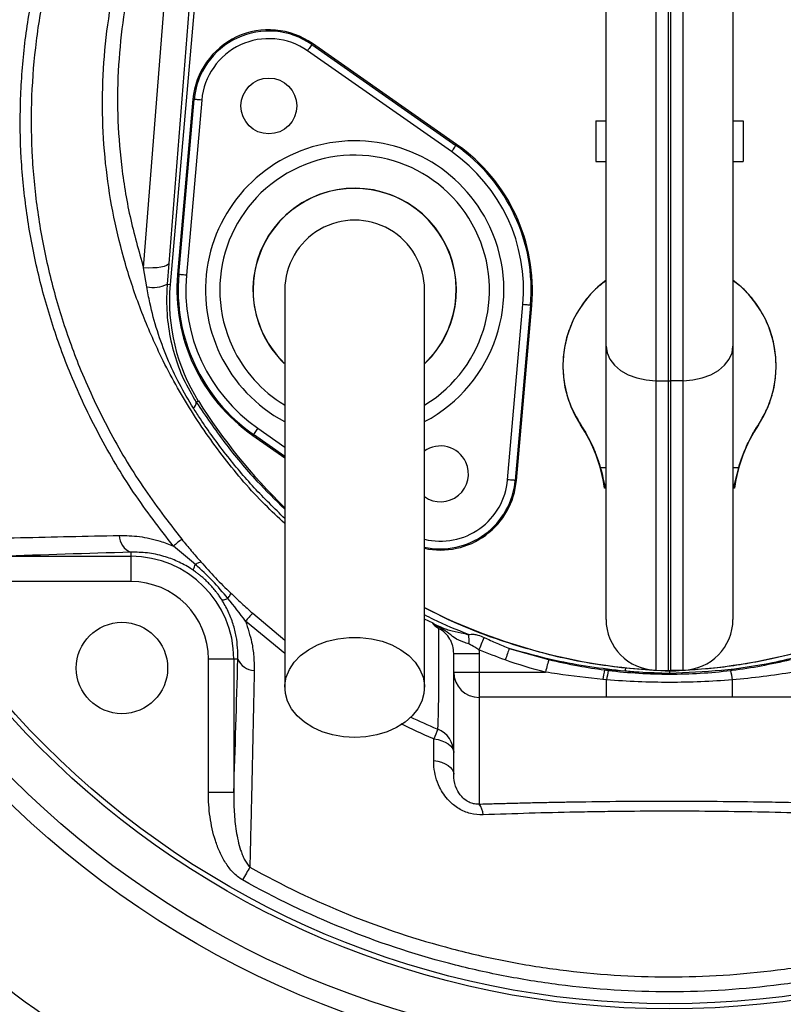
# Model space of a CAD drawing. Header units: millimetres. Extents: x 548 to 1394, y 1152 to 2055.
# Tile 11 of 21: x 843 to 993, y 1458 to 1652. Entities that reach past the tile are written whole.
import ezdxf

# ---------------------------------------------------------------- set-up
doc = ezdxf.new("R2010")
doc.units = ezdxf.units.MM

msp = doc.modelspace()

# ---------------------------------------------------------------- linework, layer by layer
at = {"color": 7, "linetype": 'Continuous', "lineweight": 25}
for p, q in [((968.24, 1670.28), (968.24, 1580.99)), ((970.74, 1580.96), (970.74, 1670.3)), ((971.09, 1670.3), (971.09, 1580.96)), ((973.59, 1580.99), (973.59, 1670.28)), ((867.34, 1603.24), (872.17, 1665.04)), ((877.15, 1665.9), (872.32, 1604.1)), ((878.33, 1665.79), (872.57, 1599.94)), ((958.41, 1587.82), (958.41, 1665.2)), ((983.41, 1665.2), (983.41, 1587.82)), ((900.48, 1647.23), (900.61, 1647.42)), ((900.48, 1647.23), (928.85, 1627.36)), ((928.99, 1627.55), (900.61, 1647.42)), ((927.99, 1626.13), (899.62, 1646)), ((877.07, 1636.44), (874.05, 1601.93)), ((874.28, 1601.91), (877.3, 1636.42)), ((878.8, 1636.29), (875.78, 1601.78)), ((877.3, 1636.42), (877.07, 1636.44)), ((956.41, 1632.19), (956.41, 1624.19)), ((956.41, 1632.19), (958.41, 1632.19)), ((983.41, 1632.19), (985.41, 1632.19)), ((985.41, 1632.19), (985.41, 1624.19)), ((928.85, 1627.36), (928.99, 1627.55)), ((956.41, 1624.19), (958.41, 1624.19)), ((983.41, 1624.19), (985.41, 1624.19)), ((867.96, 1599.47), (867.34, 1603.24)), ((872.32, 1604.1), (871.99, 1599.99)), ((874.28, 1601.91), (874.05, 1601.93)), ((871.99, 1599.99), (872.57, 1599.94)), ((939.03, 1561.47), (942.05, 1595.98)), ((943.55, 1595.85), (940.53, 1561.34)), ((940.76, 1561.32), (943.78, 1595.83)), ((943.55, 1595.85), (943.78, 1595.83)), ((958.41, 1533.96), (958.41, 1587.82)), ((983.41, 1587.82), (983.41, 1533.96)), ((968.24, 1580.99), (970.74, 1580.96)), ((968.24, 1580.99), (968.24, 1523.96)), ((970.74, 1523.92), (970.74, 1580.96)), ((973.59, 1580.99), (971.09, 1580.96)), ((971.09, 1580.96), (971.09, 1523.92)), ((973.59, 1523.96), (973.59, 1580.99)), ((877.73, 1576.74), (878.12, 1576.99)), ((888.97, 1570.4), (888.84, 1570.21)), ((888.84, 1570.21), (895.16, 1565.78)), ((940.53, 1561.34), (940.76, 1561.32)), ((877.54, 1544.79), (873.21, 1548.41)), ((839.02, 1546.4), (864.85, 1546.4)), ((864.85, 1547.19), (864.85, 1546.4)), ((864.85, 1546.4), (864.85, 1541.4)), ((864.85, 1541.4), (839.02, 1541.4)), ((928.41, 1527.26), (933.41, 1527.26)), ((928.41, 1523.56), (928.41, 1527.26)), ((933.41, 1527.26), (933.41, 1523.56)), ((939.36, 1528.21), (947.11, 1526.04)), ((885.1, 1526.15), (880.1, 1526.15)), ((880.1, 1499.85), (880.1, 1526.15)), ((885.91, 1526.15), (885.1, 1526.15)), ((885.1, 1526.15), (885.1, 1499.85)), ((928.41, 1523.56), (933.41, 1523.56)), ((928.41, 1503.43), (928.41, 1523.56)), ((933.41, 1523.56), (946.48, 1523.56)), ((933.41, 1523.56), (933.41, 1518.61)), ((958.11, 1524), (958.86, 1523.91)), ((962.14, 1523.76), (958.11, 1524)), ((962.29, 1524.39), (970.91, 1523.77)), ((968.24, 1523.96), (970.74, 1523.92)), ((970.91, 1523.77), (970.91, 1523.81)), ((973.59, 1523.96), (971.09, 1523.92)), ((958.53, 1522.05), (957.76, 1522.12)), ((958.53, 1518.61), (958.53, 1522.05)), ((983.3, 1518.61), (983.3, 1522.05)), ((958.53, 1518.61), (933.41, 1518.61)), ((933.41, 1518.61), (933.41, 1497.56)), ((1008.41, 1518.61), (983.3, 1518.61)), ((924.47, 1506.16), (924.51, 1510.41)), ((885.1, 1499.85), (880.1, 1499.85))]:
    msp.add_line(p, q, dxfattribs=at)
at = {"color": 8, "linetype": 'Continuous', "lineweight": 25}
for p, q in [((889.83, 1571.63), (895.16, 1567.9)), ((895.16, 1566.07), (888.97, 1570.4)), ((957.28, 1563.91), (958.41, 1563.91)), ((983.41, 1563.91), (984.55, 1563.91)), ((888.83, 1535.17), (895.16, 1529.89)), ((895.16, 1527.26), (887.42, 1533.6)), ((924.34, 1533.22), (922.66, 1534.03))]:
    msp.add_line(p, q, dxfattribs=at)
at = {"color": 7, "linetype": 'Continuous', "lineweight": 25, "flags": 128}
for points in [[(900.48, 1647.23), (900.46, 1647.2), (900.41, 1647.13), (900.33, 1647.01), (900.22, 1646.86), (900.09, 1646.67), (899.94, 1646.46), (899.78, 1646.24), (899.62, 1646)], [(878.8, 1636.29), (878.51, 1636.31), (878.23, 1636.34), (877.97, 1636.36), (877.75, 1636.38), (877.56, 1636.4), (877.42, 1636.41), (877.33, 1636.42), (877.3, 1636.42)], [(928.85, 1627.36), (928.83, 1627.33), (928.78, 1627.26), (928.7, 1627.14), (928.6, 1626.99), (928.47, 1626.8), (928.32, 1626.59), (928.16, 1626.37), (927.99, 1626.13)], [(872.32, 1604.1), (872.18, 1603.87), (871.86, 1603.66), (871.39, 1603.48), (870.77, 1603.34), (870.02, 1603.25), (869.19, 1603.2), (868.28, 1603.19), (867.34, 1603.24)], [(875.78, 1601.78), (875.49, 1601.81), (875.21, 1601.83), (874.95, 1601.85), (874.73, 1601.87), (874.54, 1601.89), (874.4, 1601.9), (874.32, 1601.91), (874.28, 1601.91)], [(943.55, 1595.85), (943.51, 1595.85), (943.42, 1595.86), (943.28, 1595.87), (943.1, 1595.89), (942.87, 1595.91), (942.62, 1595.93), (942.34, 1595.96), (942.05, 1595.98)], [(958.41, 1587.82), (958.6, 1586.5), (959.16, 1585.23), (960.06, 1584.06), (961.28, 1583.03), (962.77, 1582.18), (964.47, 1581.54), (966.31, 1581.14), (968.24, 1580.99)], [(973.59, 1580.99), (975.51, 1581.14), (977.36, 1581.54), (979.06, 1582.18), (980.55, 1583.03), (981.76, 1584.06), (982.67, 1585.23), (983.23, 1586.5), (983.41, 1587.82)], [(889.83, 1571.63), (889.67, 1571.4), (889.51, 1571.17), (889.36, 1570.96), (889.23, 1570.77), (889.12, 1570.62), (889.04, 1570.5), (888.99, 1570.43), (888.97, 1570.4)], [(940.53, 1561.34), (940.49, 1561.34), (940.41, 1561.35), (940.27, 1561.36), (940.08, 1561.38), (939.85, 1561.4), (939.6, 1561.42), (939.32, 1561.45), (939.03, 1561.47)], [(908.91, 1510.7), (906.71, 1510.83), (904.56, 1511.21), (902.52, 1511.83), (900.65, 1512.68), (899, 1513.73), (897.6, 1514.96), (896.49, 1516.34), (895.71, 1517.83), (895.26, 1519.38), (895.17, 1520.97), (895.44, 1522.55), (896.06, 1524.07), (897.01, 1525.51), (898.26, 1526.82), (899.8, 1527.96), (901.56, 1528.92), (903.52, 1529.66), (905.62, 1530.16), (907.81, 1530.41), (910.02, 1530.41), (912.2, 1530.16), (914.3, 1529.66), (916.26, 1528.92), (918.03, 1527.96), (919.56, 1526.82), (920.82, 1525.51), (921.77, 1524.07), (922.39, 1522.55), (922.65, 1520.97), (922.56, 1519.38), (922.12, 1517.83), (921.34, 1516.34), (920.23, 1514.96), (918.83, 1513.73), (917.17, 1512.68), (915.3, 1511.83), (913.27, 1511.21), (911.12, 1510.83), (908.91, 1510.7)], [(934.4, 1530.41), (934.31, 1530.21), (934.22, 1529.97), (934.1, 1529.69), (933.98, 1529.39), (933.84, 1529.05), (933.7, 1528.7), (933.54, 1528.33), (933.39, 1527.95)], [(939.36, 1528.21), (939.28, 1528), (939.2, 1527.76), (939.1, 1527.5), (939, 1527.22), (938.9, 1526.92), (938.79, 1526.61), (938.67, 1526.29), (938.56, 1525.97)], [(947.11, 1526.04), (947.05, 1525.82), (946.99, 1525.57), (946.92, 1525.29), (946.84, 1524.98), (946.76, 1524.64), (946.67, 1524.29), (946.57, 1523.93), (946.48, 1523.56)], [(924.51, 1510.41), (925.32, 1510.27), (926.06, 1510.06), (926.74, 1509.78), (927.32, 1509.44), (927.79, 1509.05), (928.13, 1508.62), (928.34, 1508.17), (928.41, 1507.7)], [(924.47, 1506.16), (925.28, 1506.02), (926.04, 1505.81), (926.72, 1505.53), (927.31, 1505.19), (927.78, 1504.79), (928.13, 1504.36), (928.34, 1503.91), (928.41, 1503.43)], [(888.27, 1485.15), (888.11, 1484.87), (887.94, 1484.57), (887.77, 1484.26), (887.59, 1483.95), (887.41, 1483.62), (887.22, 1483.29), (887.03, 1482.96), (886.84, 1482.62)]]:
    msp.add_lwpolyline(points, dxfattribs=at)
at = {"color": 7, "linetype": 'Continuous', "lineweight": 25}
for centre, radius in [((970.91, 1632.21), 186.96), ((970.91, 1632.21), 183.18), ((970.91, 1632.21), 175), ((970.91, 1632.21), 174), ((892.01, 1635.13), 5.5), ((863.08, 1524.38), 9)]:
    msp.add_circle(centre, radius, dxfattribs=at)
for centre, radius, start, end in [((970.91, 1632.21), 422.5, 22.5, 251.6003), ((970.91, 1632.21), 337.5, 138.8121, 250.6017), ((892.01, 1635.13), 15, 55, 175), ((892.01, 1635.13), 14.76, 55, 175), ((892.01, 1635.13), 13.26, 55, 175), ((908.91, 1598.88), 33.26, 355, 55), ((908.91, 1598.88), 34.76, 355, 55), ((908.91, 1598.88), 35, 355, 55), ((908.91, 1598.88), 20, 313.5733, 180), ((908.91, 1598.88), 13.75, 0, 180.042), ((908.91, 1598.88), 35, 175, 235), ((908.91, 1598.88), 34.76, 175, 235), ((908.91, 1598.88), 33.26, 175, 235), ((970.91, 1583.91), 21, 126.5296, 213.5573), ((970.91, 1583.91), 21, 326.4427, 53.4704), ((869.21, 1605.69), 6.34, 258.6945, 296.063), ((909.43, 1596.71), 37, 175, 212.2099), ((908.91, 1598.88), 20, 180, 226.1696), ((970.91, 1595.58), 14.62, 269.3159, 270.6841), ((876.27, 1576.72), 1.45, 307.6622, 0.9758), ((974.58, 1637.76), 114, 212.2099, 225.8052), ((953.43, 1572.29), 0.0231, 121.2334, 150.7043), ((928.41, 1555.72), 30, 7.8525, 33.5573), ((1013.41, 1555.72), 30, 146.4427, 172.1475), ((988.39, 1572.29), 0.0231, 29.2957, 58.7666), ((925.82, 1562.63), 5.5, 25, 125.8159), ((925.82, 1562.63), 5.5, 234.6777, 25), ((925.82, 1562.63), 15, 257.7607, 355), ((959.02, 1554.58), 5.32, 97.6269, 99.6134), ((982.81, 1554.58), 5.32, 80.3866, 82.3731), ((866.22, 1550.59), 3.67, 181.3968, 248.0411), ((1082.19, 1293.27), 329.8, 128.9504, 129.3195), ((864.85, 1526.15), 20.25, 0, 90), ((864.85, 1526.15), 15.26, 360, 90), ((1084.13, 1357.96), 263.71, 137.7817, 138.2399), ((974.58, 1637.76), 114, 242.8848, 268.1592), ((967.25, 1637.76), 114, 271.8408, 297.0925), ((968.41, 1533.96), 10, 180, 269), ((973.41, 1533.96), 10, 271, 360), ((925.22, 1529.8), 6.21, 353.7776, 10.9947), ((889.26, 1527.48), 3.6, 201.6938, 267.9067), ((933.39, 1523.58), 4.98, 180.2815, 270.2789), ((983.64, 1518.28), 26.16, 167.3689, 171.5556), ((983.8, 1518.51), 25.52, 167.7973, 172.0229), ((964.62, 1523.51), 2.49, 159.3469, 174.2398), ((970.91, 1533.91), 10, 269, 271), ((958.03, 1518.51), 25.52, 7.9771, 12.2027), ((1153.33, 1417.26), 247.05, 157.37, 157.8496), ((923.42, 1507.7), 4.99, 0.0278, 67.9149), ((930.44, 1495.25), 3.77, 2.975, 37.9741), ((970.91, 1632.21), 215.01, 220.1904, 259.8096), ((970.91, 1632.21), 347.5, 207.8664, 250.9509)]:
    msp.add_arc(centre, radius, start, end, dxfattribs=at)
at = {"color": 8, "linetype": 'Continuous', "lineweight": 25}
for centre, radius, start, end in [((908.91, 1598.88), 29.38, 25, 241.9128), ((908.91, 1598.88), 26.55, 301.3955, 205), ((908.91, 1598.88), 20.04, 313.7987, 205), ((908.91, 1598.88), 29.38, 297.9383, 25), ((908.91, 1598.88), 20.04, 205, 226.2264), ((908.91, 1598.88), 26.55, 205, 238.5839), ((925.82, 1562.63), 14.76, 257.5146, 355), ((925.82, 1562.63), 13.26, 256.1816, 355)]:
    msp.add_arc(centre, radius, start, end, dxfattribs=at)
at = {"color": 7, "linetype": 'Continuous', "lineweight": 25}
for points, knots in [([(989.41, 2013.15), (982.22, 2012.98), (975.02, 2012.58), (959.27, 2011.15), (950.65, 2010.02), (924.6, 2005.59), (907.08, 2001.26), (873.78, 1990.16), (857.91, 1983.36), (835.06, 1971.2), (827.6, 1966.83), (813.04, 1957.46), (805.94, 1952.48), (785.36, 1936.81), (772.61, 1925.39), (749.21, 1900.96), (738.53, 1887.96), (719.57, 1860.55), (711.32, 1846.14), (696.79, 1817.01), (690.48, 1802.23), (682.67, 1779.2), (680.34, 1771.37), (676.28, 1755.4), (674.54, 1747.26), (670.27, 1722.57), (668.67, 1705.78), (668.35, 1680.99), (668.58, 1672.78), (669.74, 1656.44), (670.67, 1648.32), (674.42, 1624.14), (678.22, 1608.3), (688.21, 1577.58), (694.39, 1562.71), (705.16, 1541.43), (708.97, 1534.51), (717.37, 1520.96), (721.99, 1514.35), (736.8, 1495.13), (747.96, 1483.18), (771.29, 1461.8), (783.52, 1452.32), (796.34, 1443.89)], [0.4677753, 0.4677753, 0.4677753, 0.4677753, 0.480306, 0.480306, 0.4948615, 0.4948615, 0.5239724, 0.5239724, 0.5530833, 0.5530833, 0.5676387, 0.5676387, 0.5821942, 0.5821942, 0.6113051, 0.6113051, 0.640416, 0.640416, 0.6695269, 0.6695269, 0.6986378, 0.6986378, 0.7131932, 0.7131932, 0.7277487, 0.7277487, 0.7568596, 0.7568596, 0.771415, 0.771415, 0.7859705, 0.7859705, 0.8150814, 0.8150814, 0.8441923, 0.8441923, 0.8587478, 0.8587478, 0.8733032, 0.8733032, 0.9024141, 0.9024141, 0.931525, 0.931525, 0.931525, 0.931525]), ([(991.91, 2012.8), (983.9, 2012.67), (975.89, 2012.26), (959.32, 2010.76), (950.71, 2009.63), (924.69, 2005.21), (907.19, 2000.88), (873.92, 1989.79), (858.08, 1983), (835.25, 1970.86), (827.81, 1966.49), (813.26, 1957.14), (806.17, 1952.17), (785.62, 1936.51), (772.87, 1925.11), (749.5, 1900.71), (738.84, 1887.72), (719.9, 1860.35), (711.67, 1845.95), (697.15, 1816.85), (690.84, 1802.09), (683.04, 1779.08), (680.72, 1771.26), (676.66, 1755.31), (674.93, 1747.18), (670.66, 1722.52), (669.07, 1705.76), (668.74, 1680.99), (668.98, 1672.8), (670.13, 1656.48), (671.06, 1648.37), (674.8, 1624.22), (678.61, 1608.4), (688.58, 1577.73), (694.75, 1562.87), (705.5, 1541.62), (709.32, 1534.71), (717.7, 1521.18), (722.3, 1514.58), (737.1, 1495.39), (748.25, 1483.46), (771.54, 1462.1), (783.76, 1452.63), (796.55, 1444.22)], [0.4663262, 0.4663262, 0.4663262, 0.4663262, 0.480306, 0.480306, 0.4948615, 0.4948615, 0.5239724, 0.5239724, 0.5530833, 0.5530833, 0.5676387, 0.5676387, 0.5821942, 0.5821942, 0.6113051, 0.6113051, 0.640416, 0.640416, 0.6695269, 0.6695269, 0.6986378, 0.6986378, 0.7131932, 0.7131932, 0.7277487, 0.7277487, 0.7568596, 0.7568596, 0.771415, 0.771415, 0.7859705, 0.7859705, 0.8150814, 0.8150814, 0.8441923, 0.8441923, 0.8587478, 0.8587478, 0.8733032, 0.8733032, 0.9024141, 0.9024141, 0.931525, 0.931525, 0.931525, 0.931525]), ([(833.99, 1423.88), (833.56, 1424.06), (832.72, 1424.42), (831.46, 1424.97), (830.21, 1425.52), (828.97, 1426.08), (827.74, 1426.64), (826.51, 1427.22), (825.28, 1427.79), (824.07, 1428.38), (822.86, 1428.97), (820.08, 1430.36), (815.64, 1432.69), (810.09, 1435.84), (804.95, 1438.92), (800.33, 1441.8), (795.77, 1444.76), (791.27, 1447.8), (784.63, 1452.47), (775.98, 1458.99), (762.07, 1470.52), (748.92, 1483.07), (736.71, 1496.49), (728.03, 1507.02), (720, 1517.88), (713.88, 1527.26), (709.34, 1534.95), (704.97, 1542.78), (699.8, 1552.83), (694.14, 1565.11), (687.29, 1581.83), (680.11, 1603.2), (673.81, 1629.53), (669.89, 1656.25), (668.69, 1678.74), (668.98, 1696.75), (669.8, 1710.24), (671.19, 1723.68), (673.77, 1741.4), (677.45, 1758.97), (682.25, 1776.28), (687.76, 1793.25), (696.04, 1814.27), (705.23, 1833.3), (712.49, 1846.75), (716.95, 1854.55), (722.37, 1863.46), (728.94, 1873.44), (736.89, 1884.42), (745.33, 1895.07), (754.22, 1905.35), (763.51, 1915.24), (776.37, 1927.81), (793.42, 1942.52), (815.35, 1958.42), (838.51, 1972.49), (858.7, 1982.5), (875.23, 1989.41), (887.77, 1994.04), (900.54, 1998.16), (913.49, 2001.75), (926.64, 2004.86), (937.72, 2007.04), (946.66, 2008.53), (953.39, 2009.51), (960.1, 2010.36), (965.75, 2010.95), (970.34, 2011.36), (973.91, 2011.63), (977.48, 2011.87), (981.07, 2012.07), (984.67, 2012.22), (988.29, 2012.35), (990.7, 2012.4), (991.91, 2012.42)], [0, 0, 0, 0, 0.0016431, 0.0032818, 0.0049161, 0.0065461, 0.0081718, 0.0097934, 0.0114109, 0.0130243, 0.0146339, 0.0162395, 0.0241819, 0.0326096, 0.0391352, 0.0456472, 0.0521476, 0.0586389, 0.0651232, 0.081288, 0.0974731, 0.129926, 0.1464011, 0.1625278, 0.1788747, 0.1948153, 0.2026822, 0.2109037, 0.2269954, 0.2432037, 0.2593912, 0.2917947, 0.32397, 0.3563856, 0.3885573, 0.4046549, 0.4209815, 0.4370059, 0.4531193, 0.4852162, 0.5013257, 0.5175195, 0.5492223, 0.582269, 0.5932954, 0.6040344, 0.6144932, 0.6307016, 0.6468873, 0.6631074, 0.6794547, 0.6956285, 0.7117599, 0.7439493, 0.7763023, 0.8088312, 0.8410499, 0.857046, 0.8730842, 0.8890023, 0.9051545, 0.9212999, 0.937464, 0.9456614, 0.9537989, 0.9618797, 0.9699073, 0.9741671, 0.978439, 0.9827237, 0.9870216, 0.9913333, 0.9956593, 1, 1, 1, 1]), ([(1312.74, 1370.37), (1313.31, 1371.18), (1314.48, 1372.88), (1316.3, 1375.55), (1318.24, 1378.48), (1320.31, 1381.66), (1322.51, 1385.1), (1324.83, 1388.8), (1327.27, 1392.77), (1329.82, 1397), (1332.46, 1401.47), (1335.19, 1406.2), (1337.98, 1411.15), (1341.62, 1417.77), (1345.87, 1425.8), (1350.44, 1434.95), (1354.4, 1443.42), (1357.8, 1451.2), (1360.73, 1458.3), (1363.89, 1466.44), (1367.41, 1476.24), (1371.32, 1488.35), (1375.12, 1501.68), (1379.32, 1518.39), (1383.1, 1536.59), (1385.92, 1554.2), (1387.73, 1568.84), (1388.92, 1582.05), (1389.67, 1595.46), (1389.96, 1608.86), (1389.83, 1620.19), (1389.45, 1630.61), (1388.76, 1642.53), (1387.33, 1657.95), (1384.89, 1675.85), (1381.67, 1693.62), (1377.7, 1711.08), (1373.04, 1728.1), (1368.53, 1742.14), (1363.91, 1755.07), (1359.54, 1766.27), (1354.26, 1778.58), (1348.71, 1790.46), (1342.85, 1802), (1336.37, 1813.8), (1328.71, 1826.71), (1321.12, 1838.35), (1313.74, 1848.87), (1306.69, 1858.38), (1294.84, 1873.28), (1279.62, 1890.34), (1260.41, 1909.11), (1241.1, 1925.67), (1221.37, 1940.36), (1202.48, 1952.7), (1184.27, 1963.22), (1165.21, 1972.88), (1145.37, 1981.62), (1124.74, 1989.35), (1104.02, 1995.75), (1083.96, 2000.67), (1065.46, 2004.15), (1048.7, 2006.54), (1033.81, 2008.1), (1020.96, 2009.03), (1009.55, 2009.55), (998.72, 2009.74), (987.9, 2009.6), (977.24, 2009.12), (963.45, 2008.03), (947.28, 2005.97), (929.67, 2002.71), (916.8, 1999.69), (907.7, 1997.26), (901.79, 1995.55), (895.46, 1993.6), (886.52, 1990.64), (875.68, 1986.6), (863.26, 1981.37), (851.7, 1975.93), (840.02, 1969.81), (828.53, 1963.17), (818.02, 1956.5), (806.78, 1948.76), (795.9, 1940.59), (784.82, 1931.41), (771.58, 1919.48), (759.2, 1906.84), (747.48, 1893.27), (739.1, 1882.71), (732.62, 1873.77), (727.62, 1866.35), (723.76, 1860.36), (720.19, 1854.49), (716.76, 1848.61), (713.72, 1843.15), (710.59, 1837.3), (707.59, 1831.46), (704.7, 1825.61), (701.81, 1819.51), (699.32, 1813.99), (696.59, 1807.66), (693.19, 1799.34), (689.03, 1788.13), (684.9, 1775.35), (681.4, 1762.74), (678.4, 1749.85), (675.83, 1736.28), (673.62, 1720.83), (671.99, 1703.06), (671.49, 1685.67), (671.96, 1669.79), (673, 1656.43), (674.64, 1643.17), (676.85, 1630.15), (679.62, 1617.29), (682.97, 1604.48), (686.97, 1591.55), (691.42, 1579.18), (696.3, 1567.18), (701.67, 1555.4), (707.93, 1543.09), (713.8, 1532.74), (718.94, 1524.61), (722.84, 1518.87), (726.72, 1513.5), (730.56, 1508.48), (734.3, 1503.81), (737.94, 1499.49), (741.44, 1495.49), (744.78, 1491.81), (750.02, 1486.23), (757.42, 1478.84), (767.32, 1469.81), (777.66, 1461.22), (786.56, 1454.51), (793.85, 1449.41), (799.39, 1445.72), (805.14, 1442.08), (809.98, 1439.16), (813.82, 1436.94), (816.58, 1435.4), (819.3, 1433.93), (822.01, 1432.52), (824.68, 1431.19), (827.33, 1429.92), (829.94, 1428.71), (832.51, 1427.55), (834.23, 1426.82), (835.07, 1426.46)], [0, 0, 0, 0, 0.00173, 0.003611, 0.005659, 0.007874, 0.010259, 0.012812, 0.015531, 0.018413, 0.021451, 0.024636, 0.027958, 0.031403, 0.037875, 0.04386, 0.049307, 0.054248, 0.05872, 0.062754, 0.069545, 0.076952, 0.08502, 0.093821, 0.107116, 0.117544, 0.125056, 0.132926, 0.140766, 0.14858, 0.156375, 0.160613, 0.166835, 0.177282, 0.18771, 0.198458, 0.208905, 0.219051, 0.229353, 0.234713, 0.243093, 0.250393, 0.258161, 0.266046, 0.273061, 0.281726, 0.292326, 0.297386, 0.30423, 0.313049, 0.330707, 0.344224, 0.360053, 0.375207, 0.387265, 0.399539, 0.412012, 0.424661, 0.437477, 0.450568, 0.462614, 0.47362, 0.483515, 0.492256, 0.499833, 0.506071, 0.512249, 0.518804, 0.525013, 0.530915, 0.543029, 0.553545, 0.562259, 0.566166, 0.570029, 0.573027, 0.57778, 0.586505, 0.593277, 0.60138, 0.608863, 0.616363, 0.624609, 0.630652, 0.640259, 0.648407, 0.655845, 0.671471, 0.679337, 0.687227, 0.695075, 0.698661, 0.702893, 0.70755, 0.710695, 0.714807, 0.718495, 0.722311, 0.726303, 0.729913, 0.734128, 0.736913, 0.741984, 0.749859, 0.757852, 0.765485, 0.772771, 0.781017, 0.789656, 0.800095, 0.812244, 0.820092, 0.82791, 0.835703, 0.843473, 0.85102, 0.858745, 0.866644, 0.87471, 0.881759, 0.889317, 0.897372, 0.90593, 0.910152, 0.914202, 0.918074, 0.921761, 0.925256, 0.928556, 0.931657, 0.934556, 0.937253, 0.945058, 0.952875, 0.960708, 0.96858, 0.97239, 0.976278, 0.980246, 0.984297, 0.986173, 0.988015, 0.989825, 0.991602, 0.993347, 0.995059, 0.996739, 0.998386, 1, 1, 1, 1]), ([(873.21, 1548.41), (870.53, 1551.89), (865.16, 1558.84), (858.45, 1570.21), (853.12, 1581.46), (849.12, 1592.48), (846.22, 1603.1), (844.21, 1613.91), (843.1, 1624.85), (842.95, 1635.84), (843.74, 1646.81), (845.44, 1657.68), (848.06, 1668.45), (851.59, 1679.03), (855.95, 1689.42), (861.02, 1699.5), (866.66, 1709.26), (870.86, 1715.49), (872.96, 1718.6)], [0, 0, 0, 0, 0.071629, 0.143435, 0.215065, 0.274774, 0.334691, 0.394602, 0.454303, 0.513994, 0.573901, 0.633816, 0.693518, 0.754624, 0.815919, 0.87735, 0.93878, 1, 1, 1, 1]), ([(874.65, 1717.45), (872.59, 1714.37), (868.47, 1708.2), (862.92, 1698.54), (857.92, 1688.58), (853.62, 1678.31), (850.13, 1667.87), (847.55, 1657.27), (845.88, 1646.57), (845.1, 1635.78), (845.25, 1624.97), (846.34, 1614.22), (848.32, 1603.57), (851.17, 1593.13), (855.1, 1582.29), (860.35, 1571.21), (866.94, 1560.02), (872.22, 1553.17), (874.86, 1549.75)], [0, 0, 0, 0, 0.061411, 0.123029, 0.184642, 0.246117, 0.307408, 0.367015, 0.426833, 0.486643, 0.546239, 0.605859, 0.665688, 0.725524, 0.785153, 0.856711, 0.928443, 1, 1, 1, 1]), ([(958.41, 1600.69), (957.81, 1600.24), (956.25, 1599.09), (954.18, 1596.73), (952.26, 1593.75), (950.88, 1590.48), (950.06, 1587.02), (949.83, 1583.47), (950.22, 1579.94), (951.25, 1576.1), (952.63, 1573.69), (953.42, 1572.31)], [0, 0, 0, 0, 0.071152, 0.182372, 0.293665, 0.404959, 0.516336, 0.627713, 0.739143, 0.850573, 1, 1, 1, 1]), ([(988.41, 1572.31), (988.93, 1573.18), (989.98, 1574.92), (991.06, 1577.78), (991.73, 1580.75), (991.98, 1583.96), (991.71, 1587.34), (990.85, 1590.79), (989.41, 1594.05), (987.44, 1597), (985.41, 1599.25), (983.93, 1600.31), (983.41, 1600.69)], [0, 0, 0, 0, 0.095651, 0.191302, 0.286951, 0.382601, 0.494015, 0.605429, 0.716843, 0.828257, 0.939619, 1, 1, 1, 1]), ([(877.16, 1575.57), (876.21, 1577.15), (874.3, 1580.33), (871.93, 1585.46), (869.98, 1590.79), (868.7, 1595.5), (868.16, 1598.41), (867.96, 1599.47)], [0, 0, 0, 0, 0.216167, 0.434067, 0.653459, 0.874519, 1, 1, 1, 1]), ([(871.99, 1599.99), (871.94, 1598.95), (871.78, 1596.15), (872.13, 1591.47), (873.27, 1586.23), (875.12, 1581.2), (876.85, 1578.24), (877.73, 1576.74)], [0, 0, 0, 0, 0.128444, 0.347938, 0.572307, 0.783289, 1, 1, 1, 1]), ([(895.16, 1598.88), (895.16, 1598.68), (895.16, 1598.26), (895.16, 1597.54), (895.16, 1596.58), (895.16, 1595.35), (895.16, 1593.78), (895.16, 1591.84), (895.16, 1589.25), (895.16, 1585.64), (895.16, 1580.8), (895.16, 1574.7), (895.16, 1567.59), (895.16, 1559.57), (895.16, 1550.73), (895.16, 1541.2), (895.16, 1531.07), (895.16, 1524.11), (895.16, 1520.57)], [0, 0, 0, 0, 0.045521, 0.094717, 0.147611, 0.204275, 0.251456, 0.300858, 0.352419, 0.406213, 0.470225, 0.53729, 0.607172, 0.679907, 0.755587, 0.834151, 0.915609, 1, 1, 1, 1]), ([(922.66, 1520.57), (922.66, 1523.91), (922.66, 1530.54), (922.66, 1540.3), (922.66, 1549.68), (922.66, 1558.59), (922.66, 1566.89), (922.66, 1574.41), (922.66, 1580.73), (922.66, 1585.83), (922.66, 1589.69), (922.66, 1592.54), (922.66, 1594.86), (922.66, 1596.61), (922.66, 1597.9), (922.66, 1598.56), (922.66, 1598.88)], [0, 0, 0, 0, 0.079644, 0.158009, 0.235124, 0.311014, 0.385614, 0.459005, 0.531252, 0.593311, 0.65426, 0.714301, 0.773508, 0.85087, 0.926319, 1, 1, 1, 1]), ([(953.42, 1572.31), (954.28, 1571.02), (955.03, 1569.67), (956, 1567.57), (956.29, 1566.85), (956.83, 1565.4), (957.07, 1564.66), (957.28, 1563.91)], [0, 0, 0, 0, 0.5, 0.5, 0.75, 0.75, 1, 1, 1, 1]), ([(984.55, 1563.91), (984.97, 1565.41), (985.5, 1566.85), (986.47, 1568.96), (986.82, 1569.65), (987.58, 1571.01), (987.98, 1571.67), (988.41, 1572.31)], [0, 0, 0, 0, 0.5, 0.5, 0.75, 0.75, 1, 1, 1, 1]), ([(957.28, 1563.91), (957.48, 1563.22), (957.65, 1562.53), (957.89, 1561.5), (957.97, 1561.16), (958.13, 1560.49), (958.22, 1560.17), (958.31, 1559.85)], [0, 0, 0, 0, 0.5, 0.5, 0.75, 0.75, 1, 1, 1, 1]), ([(983.51, 1559.85), (983.71, 1560.48), (983.85, 1561.15), (984.1, 1562.17), (984.18, 1562.52), (984.36, 1563.22), (984.45, 1563.57), (984.55, 1563.91)], [0, 0, 0, 0, 0.5, 0.5, 0.75, 0.75, 1, 1, 1, 1]), ([(823.8, 1549.6), (830.21, 1549.76), (836.64, 1549.92), (849.55, 1550.22), (856.03, 1550.37), (862.55, 1550.5)], [0, 0, 0, 0, 0.5, 0.5, 1, 1, 1, 1]), ([(862.55, 1550.5), (863.87, 1550.47), (866.54, 1550.4), (870.14, 1549.61), (872.36, 1548.75), (873.21, 1548.41)], [0, 0, 0, 0, 0.3740323, 0.7575581, 1, 1, 1, 1]), ([(874.86, 1549.75), (875.48, 1548.99), (876.11, 1548.24), (877.36, 1546.75), (877.99, 1546.01), (878.63, 1545.28)], [0, 0, 0, 0, 0.5, 0.5, 1, 1, 1, 1]), ([(877.25, 1543.55), (877.03, 1543.7), (876, 1544.4), (874.03, 1545.46), (871.16, 1546.51), (868.04, 1547.17), (865.92, 1547.18), (864.85, 1547.19)], [0, 0, 0, 0, 0.05391, 0.261583, 0.476043, 0.734526, 1, 1, 1, 1]), ([(877.25, 1543.55), (877.19, 1543.63), (877.19, 1543.77), (877.29, 1544.19), (877.39, 1544.46), (877.54, 1544.79)], [0, 0, 0, 0, 0.5, 0.5, 1, 1, 1, 1]), ([(877.54, 1544.79), (877.81, 1544.96), (878.05, 1545.1), (878.42, 1545.26), (878.55, 1545.3), (878.63, 1545.28)], [0, 0, 0, 0, 0.5, 0.5, 1, 1, 1, 1]), ([(883.96, 1538.09), (882.96, 1539.27), (880.96, 1541.63), (878.68, 1543.73), (877.54, 1544.79)], [0, 0, 0, 0, 0.497974, 1, 1, 1, 1]), ([(878.63, 1545.28), (879.56, 1544.22), (880.51, 1543.18), (882.47, 1541.13), (883.48, 1540.13), (884.5, 1539.15)], [0, 0, 0, 0, 0.5, 0.5, 1, 1, 1, 1]), ([(882.73, 1537.86), (882.65, 1537.98), (882.49, 1538.22), (882.25, 1538.57), (882.02, 1538.89), (881.8, 1539.19), (881.45, 1539.64), (880.95, 1540.24), (880.28, 1540.98), (879.57, 1541.68), (878.93, 1542.26), (878.34, 1542.74), (877.82, 1543.14), (877.45, 1543.41), (877.25, 1543.55)], [0, 0, 0, 0, 0.056515, 0.109735, 0.159667, 0.206317, 0.249696, 0.377352, 0.499103, 0.621321, 0.749708, 0.823789, 0.907209, 1, 1, 1, 1]), ([(883.96, 1538.09), (884.15, 1538.36), (884.29, 1538.59), (884.47, 1538.95), (884.51, 1539.08), (884.5, 1539.15)], [0, 0, 0, 0, 0.5, 0.5, 1, 1, 1, 1]), ([(884.5, 1539.15), (885.21, 1538.48), (886.63, 1537.14), (888.1, 1535.82), (888.83, 1535.17)], [0, 0, 0, 0, 0.499135, 1, 1, 1, 1]), ([(882.73, 1537.86), (882.8, 1537.8), (882.94, 1537.79), (883.36, 1537.87), (883.63, 1537.96), (883.96, 1538.09)], [0, 0, 0, 0, 0.5, 0.5, 1, 1, 1, 1]), ([(885.91, 1526.15), (885.89, 1527.62), (885.84, 1529.87), (885.03, 1533.05), (884.1, 1535.51), (883.18, 1537.08), (882.73, 1537.86)], [0, 0, 0, 0, 0.385706, 0.590209, 0.799125, 1, 1, 1, 1]), ([(887.42, 1533.6), (887.87, 1532.22), (888.63, 1529.9), (889.09, 1526.64), (889.11, 1524.81), (889.13, 1523.88)], [0, 0, 0, 0, 0.424323, 0.710401, 1, 1, 1, 1]), ([(924.7, 1532.71), (924.61, 1532.77), (924.54, 1532.83), (924.42, 1532.94), (924.38, 1532.99), (924.31, 1533.11), (924.32, 1533.17), (924.34, 1533.22)], [0, 0, 0, 0, 0.25, 0.25, 0.5, 0.5, 1, 1, 1, 1]), ([(924.34, 1533.22), (924.41, 1533.18), (924.62, 1533.05), (924.96, 1532.88), (925.34, 1532.71), (925.67, 1532.56), (926.04, 1532.4), (926.68, 1532.12), (927.89, 1531.68), (929.53, 1531.4), (930.84, 1531.1), (931.32, 1530.99)], [0, 0, 0, 0, 0.038094, 0.108704, 0.153791, 0.198555, 0.243226, 0.30507, 0.478911, 0.813273, 1, 1, 1, 1]), ([(931.39, 1529.13), (931.05, 1529.25), (929.98, 1529.61), (928.62, 1530.15), (927.39, 1531.28), (926.41, 1531.94), (925.68, 1532.34), (925.12, 1532.57), (924.78, 1532.68), (924.7, 1532.71)], [0, 0, 0, 0, 0.138314, 0.435777, 0.669971, 0.781138, 0.871494, 0.967597, 1, 1, 1, 1]), ([(925.3, 1512.32), (925.32, 1512.72), (925.36, 1513.52), (925.41, 1515.18), (925.45, 1517.19), (925.48, 1519.67), (925.51, 1522.65), (925.52, 1526.68), (925.51, 1530.1), (925.5, 1532.12)], [0, 0, 0, 0, 0.126838, 0.253675, 0.380723, 0.507772, 0.65035, 0.792995, 1, 1, 1, 1]), ([(928.41, 1527.26), (928.41, 1527.76), (928.35, 1528.26), (928.16, 1528.97), (928.08, 1529.2), (927.89, 1529.66), (927.78, 1529.88), (927.4, 1530.52), (927.1, 1530.91), (926.37, 1531.61), (925.96, 1531.9), (925.5, 1532.12)], [0, 0, 0, 0, 0.25, 0.25, 0.375, 0.375, 0.5, 0.5, 0.75, 0.75, 1, 1, 1, 1]), ([(931.32, 1530.99), (931.65, 1531.02), (932.24, 1531.08), (933.31, 1530.85), (934, 1530.57), (934.4, 1530.41)], [0, 0, 0, 0, 0.3577331, 0.624472, 1, 1, 1, 1]), ([(933.39, 1527.95), (933.13, 1528.13), (932.48, 1528.57), (931.8, 1528.92), (931.39, 1529.13)], [0, 0, 0, 0, 0.402633, 1, 1, 1, 1]), ([(934.4, 1530.41), (935.23, 1530.02), (936.87, 1529.26), (938.54, 1528.56), (939.36, 1528.21)], [0, 0, 0, 0, 0.50799, 1, 1, 1, 1]), ([(962.14, 1523.76), (959.83, 1524.01), (955.22, 1524.52), (947.58, 1525.92), (942.35, 1527.37), (939.36, 1528.21)], [0, 0, 0, 0, 0.298804, 0.598847, 1, 1, 1, 1]), ([(1002.47, 1528.21), (998.74, 1527.19), (991.73, 1525.29), (981.14, 1523.72), (974.33, 1523.45), (970.91, 1523.31)], [0, 0, 0, 0, 0.362554, 0.679851, 1, 1, 1, 1]), ([(947.11, 1526.04), (949.06, 1525.6), (952.7, 1524.78), (956.4, 1524.25), (958.11, 1524)], [0, 0, 0, 0, 0.536356, 1, 1, 1, 1]), ([(982.97, 1523.91), (983.06, 1523.92), (985.07, 1524.17), (989.01, 1524.77), (992.81, 1525.61), (994.72, 1526.04)], [0, 0, 0, 0, 0.022047, 0.510234, 1, 1, 1, 1]), ([(889.13, 1523.88), (888.96, 1515.7), (888.71, 1503.44), (888.4, 1490.65), (888.28, 1485.91), (888.27, 1485.15)], [0, 0, 0, 0, 0.627437, 0.940597, 1, 1, 1, 1]), ([(957.76, 1522.12), (954.77, 1522.44), (951, 1522.85), (947.26, 1523.44), (946.48, 1523.56)], [0, 0, 0, 0, 0.792241, 1, 1, 1, 1]), ([(958.86, 1523.91), (960.86, 1523.66), (962.87, 1523.48), (966.89, 1523.24), (968.9, 1523.18), (974.95, 1523.18), (978.97, 1523.41), (982.97, 1523.91)], [0, 0, 0, 0, 0.25, 0.25, 0.5, 0.5, 1, 1, 1, 1]), ([(970.91, 1523.31), (968.91, 1523.36), (965.98, 1523.44), (963.06, 1523.68), (962.14, 1523.76)], [0, 0, 0, 0, 0.682886, 1, 1, 1, 1]), ([(970.91, 1523.77), (970.91, 1523.76), (970.91, 1523.71), (970.91, 1523.56), (970.91, 1523.45), (970.91, 1523.31)], [0, 0, 0, 0, 0.5, 0.5, 1, 1, 1, 1]), ([(995.35, 1523.56), (993.35, 1523.24), (991.34, 1522.95), (987.33, 1522.44), (985.32, 1522.23), (983.3, 1522.05)], [0, 0, 0, 0, 0.5, 0.5, 1, 1, 1, 1]), ([(983.3, 1522.05), (981.24, 1521.88), (979.18, 1521.75), (975.04, 1521.58), (972.98, 1521.54), (968.84, 1521.54), (966.78, 1521.58), (962.65, 1521.75), (960.59, 1521.88), (958.53, 1522.05)], [0, 0, 0, 0, 0.25, 0.25, 0.5, 0.5, 0.75, 0.75, 1, 1, 1, 1]), ([(983.3, 1518.61), (982.83, 1518.61), (981.79, 1518.61), (980.43, 1518.61), (978.84, 1518.61), (975.75, 1518.61), (970.91, 1518.62), (966.08, 1518.61), (962.98, 1518.61), (961.39, 1518.61), (960.03, 1518.61), (959, 1518.61), (958.53, 1518.61)], [0, 0, 0, 0, 0.057565, 0.125002, 0.164703, 0.250003, 0.500005, 0.750002, 0.835297, 0.875001, 0.942436, 1, 1, 1, 1]), ([(934.21, 1495.44), (933.37, 1495.48), (931.7, 1495.55), (929.33, 1496.6), (927.15, 1498.36), (925.67, 1500.56), (924.83, 1502.87), (924.51, 1504.64), (924.48, 1505.74), (924.47, 1506.16)], [0, 0, 0, 0, 0.14421, 0.288317, 0.432579, 0.637766, 0.773287, 0.912624, 1, 1, 1, 1]), ([(933.41, 1497.56), (933.12, 1497.56), (932.7, 1497.56), (931.95, 1497.72), (931.41, 1497.94), (930.65, 1498.39), (929.73, 1499.2), (928.8, 1500.76), (928.45, 1502.25), (928.42, 1503.2), (928.41, 1503.43)], [0, 0, 0, 0, 0.082608, 0.117834, 0.207933, 0.236197, 0.367783, 0.580759, 0.895699, 1, 1, 1, 1]), ([(886.84, 1482.62), (886.13, 1483.02), (885.51, 1483.53), (884.68, 1484.4), (884.41, 1484.7), (883.92, 1485.35), (883.69, 1485.68), (883.05, 1486.69), (882.67, 1487.4), (882.01, 1488.86), (881.73, 1489.62), (880.99, 1491.91), (880.66, 1493.47), (880.21, 1496.63), (880.1, 1498.24), (880.1, 1499.85)], [0, 0, 0, 0, 0.125, 0.125, 0.1875, 0.1875, 0.25, 0.25, 0.375, 0.375, 0.5, 0.5, 0.75, 0.75, 1, 1, 1, 1]), ([(885.1, 1499.85), (885.08, 1498.58), (885.11, 1497.3), (885.26, 1494.76), (885.39, 1493.5), (885.69, 1491.61), (885.81, 1490.98), (886.09, 1489.73), (886.25, 1489.12), (886.55, 1488.21), (886.66, 1487.91), (886.89, 1487.31), (887.02, 1487.01), (887.31, 1486.44), (887.47, 1486.16), (887.83, 1485.63), (888.03, 1485.38), (888.27, 1485.15)], [0, 0, 0, 0, 0.25, 0.25, 0.5, 0.5, 0.625, 0.625, 0.75, 0.75, 0.8125, 0.8125, 0.875, 0.875, 0.9375, 0.9375, 1, 1, 1, 1]), ([(933.41, 1497.56), (933.9, 1497.58), (934.88, 1497.61), (936.34, 1497.65), (937.79, 1497.69), (939.24, 1497.73), (940.69, 1497.77), (942.13, 1497.8), (943.56, 1497.84), (944.99, 1497.87), (946.41, 1497.9), (947.83, 1497.93), (949.24, 1497.95), (950.65, 1497.98), (954.74, 1498.05), (961.49, 1498.13), (970.93, 1498.17), (980.37, 1498.13), (987.52, 1498.04), (992.41, 1497.96), (995.03, 1497.91), (997.67, 1497.85), (1000.33, 1497.79), (1003.01, 1497.72), (1005.71, 1497.65), (1007.51, 1497.59), (1008.41, 1497.56)], [0, 0, 0, 0, 0.019837, 0.039569, 0.059198, 0.078724, 0.098149, 0.117473, 0.136699, 0.155826, 0.174857, 0.193792, 0.212632, 0.231379, 0.250034, 0.376074, 0.500303, 0.624384, 0.750276, 0.784953, 0.819949, 0.855274, 0.890934, 0.926937, 0.96329, 1, 1, 1, 1]), ([(1007.62, 1495.44), (1001.59, 1495.67), (995.52, 1495.85), (986.35, 1496.03), (983.28, 1496.08), (977.12, 1496.14), (974.03, 1496.16), (967.85, 1496.16), (964.76, 1496.14), (960.13, 1496.09), (958.59, 1496.07), (955.51, 1496.03), (953.98, 1496), (946.32, 1495.85), (940.24, 1495.67), (934.21, 1495.44)], [0, 0, 0, 0, 0.25, 0.25, 0.375, 0.375, 0.5, 0.5, 0.625, 0.625, 0.6875, 0.6875, 0.75, 0.75, 1, 1, 1, 1]), ([(888.27, 1485.15), (894.59, 1481.6), (901.07, 1478.49), (914.34, 1473.13), (921.12, 1470.88), (931.54, 1468.15), (935.05, 1467.35), (940.37, 1466.31), (942.16, 1465.99), (945.73, 1465.41), (947.51, 1465.15), (956.44, 1464), (963.58, 1463.54), (977.88, 1463.52), (985.03, 1463.97), (995.77, 1465.33), (999.35, 1465.9), (1006.47, 1467.28), (1010.01, 1468.08), (1020.49, 1470.82), (1027.33, 1473.07), (1037.35, 1477.11), (1040.65, 1478.57), (1045.55, 1480.92), (1047.17, 1481.73), (1050.39, 1483.4), (1051.98, 1484.26), (1053.56, 1485.15)], [0, 0, 0, 0, 0.125, 0.125, 0.25, 0.25, 0.3125, 0.3125, 0.34375, 0.34375, 0.375, 0.375, 0.5, 0.5, 0.625, 0.625, 0.6875, 0.6875, 0.75, 0.75, 0.875, 0.875, 0.9375, 0.9375, 0.96875, 0.96875, 1, 1, 1, 1]), ([(1054.99, 1482.62), (1048.54, 1478.99), (1041.94, 1475.82), (1028.42, 1470.35), (1021.52, 1468.06), (1010.92, 1465.28), (1007.35, 1464.46), (1001.93, 1463.4), (1000.12, 1463.08), (996.47, 1462.49), (994.65, 1462.22), (985.52, 1461.05), (978.23, 1460.58), (963.65, 1460.58), (956.36, 1461.04), (947.26, 1462.21), (945.44, 1462.47), (941.8, 1463.06), (939.98, 1463.39), (934.54, 1464.44), (930.96, 1465.26), (920.34, 1468.05), (913.42, 1470.35), (899.89, 1475.82), (893.29, 1478.99), (886.84, 1482.62)], [0, 0, 0, 0, 0.125, 0.125, 0.25, 0.25, 0.3125, 0.3125, 0.34375, 0.34375, 0.375, 0.375, 0.5, 0.5, 0.625, 0.625, 0.65625, 0.65625, 0.6875, 0.6875, 0.75, 0.75, 0.875, 0.875, 1, 1, 1, 1])]:
    msp.add_open_spline(points, degree=3, knots=knots, dxfattribs=at)
at = {"color": 8, "linetype": 'Continuous', "lineweight": 25}
for points, knots in [([(981.85, 1770.48), (983.87, 1770.11), (987.93, 1769.37), (994.46, 1767.43), (1001.17, 1764.75), (1007.95, 1761.22), (1014.45, 1757.05), (1020.81, 1752.21), (1027.04, 1746.8), (1034.07, 1740.12), (1041.77, 1732.04), (1049.97, 1722.1), (1057.59, 1711.36), (1064.54, 1699.77), (1070.69, 1687.65), (1075.45, 1676.15), (1078.79, 1665.47), (1080.97, 1655.66), (1082.3, 1645.63), (1082.74, 1635.51), (1082.27, 1625.48), (1080.92, 1615.52), (1078.67, 1605.61), (1075.73, 1596.48), (1072.29, 1588.17), (1068.52, 1580.66), (1064.11, 1573.32), (1059.12, 1566.24), (1053.3, 1559.37), (1049.13, 1554.85), (1046.68, 1552.75), (1046.66, 1552.74)], [0, 0, 0, 0, 0.022148, 0.044472, 0.073363, 0.10017, 0.127202, 0.157194, 0.187229, 0.217255, 0.263349, 0.309443, 0.358779, 0.408117, 0.458578, 0.50902, 0.545827, 0.582632, 0.620478, 0.658324, 0.695181, 0.732039, 0.770009, 0.807978, 0.838306, 0.869568, 0.900829, 0.932805, 0.964781, 0.999807, 1, 1, 1, 1]), ([(895.16, 1552.86), (893.84, 1554.09), (889.53, 1558.06), (883.12, 1565.63), (876.17, 1575.55), (870.77, 1585.41), (866.68, 1594.94), (863.65, 1603.97), (861.38, 1613.2), (859.85, 1622.72), (859.15, 1632.48), (859.31, 1642.43), (860.33, 1652.32), (861.87, 1660.41), (864.18, 1669.4), (867.48, 1679.26), (872.8, 1691.38), (879.09, 1703.06), (886.31, 1714.45), (894.47, 1725.46), (902.43, 1734.88), (907.98, 1740.21), (910.16, 1742.31)], [0, 0, 0, 0, 0.025011, 0.081244, 0.137644, 0.193891, 0.238386, 0.283026, 0.327668, 0.372165, 0.418757, 0.465515, 0.51228, 0.55888, 0.581327, 0.643002, 0.704894, 0.766866, 0.82865, 0.89325, 0.958051, 1, 1, 1, 1]), ([(910.16, 1738.83), (908.55, 1737.24), (903.74, 1732.54), (896.54, 1724.01), (888.67, 1713.43), (881.75, 1702.4), (876.36, 1692.24), (872.14, 1683.05), (868.92, 1674.93), (866.66, 1667.9), (864.77, 1660.49), (863.28, 1652.71), (862.28, 1643.12), (862.11, 1633.4), (862.85, 1623.42), (864.48, 1613.3), (866.38, 1606.6), (867.34, 1603.24)], [0, 0, 0, 0, 0.0448379, 0.133262, 0.2216848, 0.3074132, 0.3931453, 0.4516286, 0.5101405, 0.5685741, 0.5998773, 0.6639674, 0.7280548, 0.7939915, 0.8599283, 0.9296765, 1, 1, 1, 1]), ([(895.16, 1553.82), (893.12, 1555.82), (889.01, 1559.83), (883.49, 1566.43), (879.62, 1571.75), (877.62, 1574.86), (877.16, 1575.57)], [0, 0, 0, 0, 0.3013423, 0.6060964, 0.9108576, 1, 1, 1, 1]), ([(877.73, 1576.74), (879.56, 1574.05), (883.22, 1568.66), (889.09, 1561.63), (893.3, 1557.5), (895.16, 1555.68)], [0, 0, 0, 0, 0.358239, 0.716467, 1, 1, 1, 1]), ([(922.66, 1536.32), (924.39, 1535.42), (929.34, 1532.85), (938, 1529.6), (947.24, 1526.94), (955.37, 1525.27), (959.98, 1524.69), (962.29, 1524.39)], [0, 0, 0, 0, 0.140786, 0.403365, 0.665273, 0.832637, 1, 1, 1, 1]), ([(931.32, 1530.99), (929.01, 1531.91), (926.06, 1533.07), (923.26, 1534.52), (922.66, 1534.83)], [0, 0, 0, 0, 0.785768, 1, 1, 1, 1]), ([(970.91, 1523.77), (974.29, 1523.97), (981.04, 1524.38), (990.77, 1526.06), (1000.02, 1528.4), (1008.73, 1531.44), (1015.14, 1534.08), (1018.5, 1535.89), (1019.16, 1536.25)], [0, 0, 0, 0, 0.2019455, 0.4039089, 0.5870515, 0.7708531, 0.9546753, 1, 1, 1, 1]), ([(924.51, 1510.41), (924.44, 1510.44), (922.25, 1511.33), (920.13, 1512.36), (918.07, 1513.36)], [0, 0, 0, 0, 0.0335426, 1, 1, 1, 1]), ([(919.85, 1514.74), (921.58, 1513.94), (923.39, 1513.1), (925.23, 1512.35), (925.3, 1512.32)], [0, 0, 0, 0, 0.960818, 1, 1, 1, 1])]:
    msp.add_open_spline(points, degree=3, knots=knots, dxfattribs=at)
at = {"color": 7, "linetype": 'Continuous', "lineweight": 25}
for points in [[(864.85, 1547.19), (856.18, 1546.93), (847.58, 1546.66), (839.02, 1546.4)], [(887.42, 1533.6), (886.31, 1535.12), (885.17, 1536.62), (883.96, 1538.09)], [(924.7, 1532.71), (924.97, 1532.51), (925.24, 1532.31), (925.5, 1532.12)], [(938.56, 1525.97), (936.82, 1526.59), (935.1, 1527.25), (933.39, 1527.95)], [(933.39, 1527.95), (933.41, 1527.72), (933.41, 1527.49), (933.41, 1527.26)], [(885.1, 1499.85), (885.38, 1508.53), (885.65, 1517.28), (885.91, 1526.15)], [(946.48, 1523.56), (943.8, 1524.24), (941.16, 1525.04), (938.56, 1525.97)]]:
    msp.add_open_spline(points, degree=3, dxfattribs=at)

doc.saveas('drawing.dxf')
